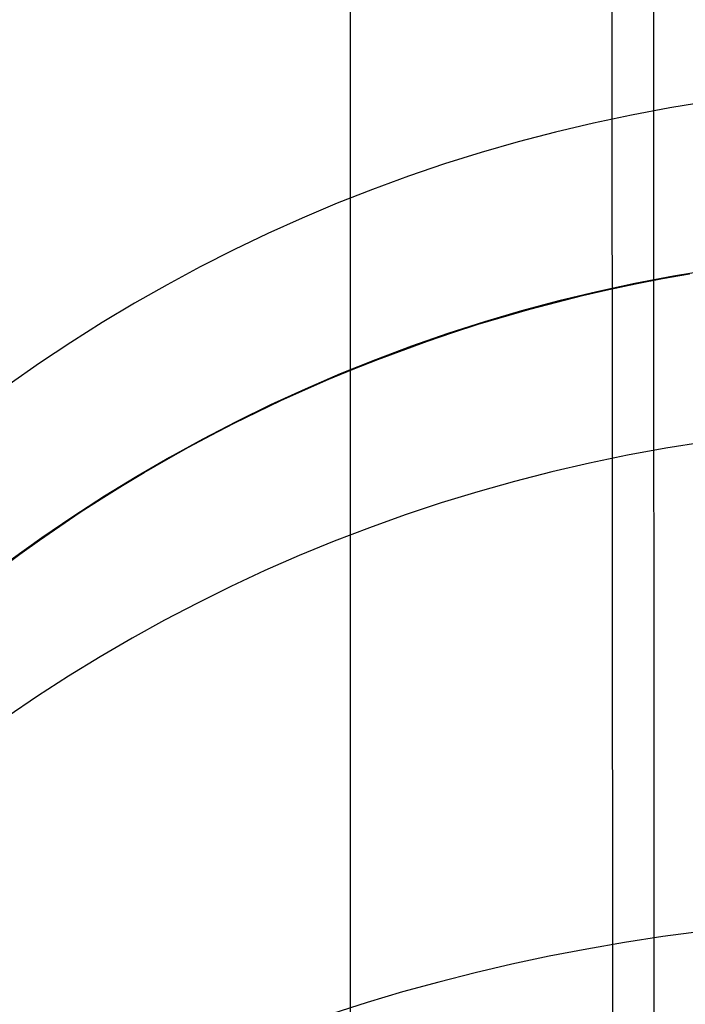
# Model space of a CAD drawing. Extents: x -9 to 8, y 1 to 147.
# Tile 140 of 181: x -8.513 to -8.179, y 140.38 to 140.875. Entities that reach past the tile are written whole.
import ezdxf

# ---------------------------------------------------------------- set-up
doc = ezdxf.new("R2010")
doc.units = 0
doc.layers.add('DEFAULT', color=7, linetype='CONTINUOUS')

msp = doc.modelspace()

# ---------------------------------------------------------------- linework, layer by layer
at = {"layer": 'DEFAULT', "color": 254}
for p, q in [((-8.34717, 145.72523, -5.37712), (-8.34717, 114.31744, -1.02281)), ((-8.34717, 145.58791, -6.36765), (-8.34717, 114.18011, -2.01334)), ((-8.1808, 114.37057, -1.13114), (-8.19695, 145.56631, -5.45605)), ((-8.21791, 145.47673, -6.25128), (-8.20174, 114.24648, -1.92158)), ((-8.19013, 140.74472, -48.67911), (-8.17654, 140.74713, -48.67989)), ((-8.19013, 140.74472, -52.67911), (-8.17654, 140.74713, -52.67989)), ((-8.19013, 140.74472, -56.67911), (-8.17654, 140.74713, -56.67989)), ((-8.19013, 140.74472, -60.67911), (-8.17654, 140.74713, -60.67989)), ((-8.19013, 140.74472, -64.67911), (-8.17654, 140.74713, -64.67989)), ((-8.19013, 140.74472, -68.67911), (-8.17654, 140.74713, -68.67989)), ((-8.19013, 140.74472, -72.67911), (-8.17654, 140.74713, -72.67989)), ((-8.19013, 140.74472, -76.67911), (-8.17654, 140.74713, -76.67989)), ((-8.19013, 140.74472, -80.67911), (-8.17654, 140.74713, -80.67989)), ((-8.19013, 140.74472, -84.67911), (-8.17654, 140.74713, -84.67989)), ((-8.19013, 140.74472, -88.67911), (-8.17654, 140.74713, -88.67989)), ((-8.19013, 140.74472, -92.67911), (-8.17654, 140.74713, -92.67989)), ((-8.19013, 140.74472, -96.67911), (-8.17654, 140.74713, -96.67989)), ((-8.19013, 140.74472, -100.67911), (-8.17654, 140.74713, -100.67989)), ((-8.17644, 140.74714, -46.25653), (-8.19003, 140.74473, -46.25731)), ((-8.17644, 140.74714, -50.25653), (-8.19003, 140.74473, -50.25731)), ((-8.17644, 140.74714, -54.25653), (-8.19003, 140.74473, -54.25731)), ((-8.17644, 140.74714, -58.25653), (-8.19003, 140.74473, -58.25731)), ((-8.17644, 140.74714, -62.25653), (-8.19003, 140.74473, -62.25731)), ((-8.17644, 140.74714, -66.25653), (-8.19003, 140.74473, -66.25731)), ((-8.17644, 140.74714, -70.25653), (-8.19003, 140.74473, -70.25731)), ((-8.17644, 140.74714, -74.25653), (-8.19003, 140.74473, -74.25731)), ((-8.17644, 140.74714, -78.25653), (-8.19003, 140.74473, -78.25731)), ((-8.17644, 140.74714, -82.25653), (-8.19003, 140.74473, -82.25731)), ((-8.17644, 140.74714, -86.25653), (-8.19003, 140.74473, -86.25731)), ((-8.17644, 140.74714, -90.25653), (-8.19003, 140.74473, -90.25731)), ((-8.17644, 140.74714, -94.25653), (-8.19003, 140.74473, -94.25731)), ((-8.17644, 140.74714, -98.25653), (-8.19003, 140.74473, -98.25731)), ((-8.20353, 140.74211, -46.25814), (-8.23028, 140.73619, -46.25996)), ((-8.20353, 140.74211, -50.25814), (-8.23028, 140.73619, -50.25996)), ((-8.20353, 140.74211, -54.25814), (-8.23028, 140.73619, -54.25996)), ((-8.20353, 140.74211, -58.25814), (-8.23028, 140.73619, -58.25996)), ((-8.20353, 140.74211, -62.25814), (-8.23028, 140.73619, -62.25996)), ((-8.20353, 140.74211, -66.25814), (-8.23028, 140.73619, -66.25996)), ((-8.20353, 140.74211, -70.25814), (-8.23028, 140.73619, -70.25996)), ((-8.20353, 140.74211, -74.25814), (-8.23028, 140.73619, -74.25996)), ((-8.20353, 140.74211, -78.25814), (-8.23028, 140.73619, -78.25996)), ((-8.20353, 140.74211, -82.25814), (-8.23028, 140.73619, -82.25996)), ((-8.20353, 140.74211, -86.25814), (-8.23028, 140.73619, -86.25996)), ((-8.20353, 140.74211, -90.25814), (-8.23028, 140.73619, -90.25996)), ((-8.20353, 140.74211, -94.25814), (-8.23028, 140.73619, -94.25996)), ((-8.20353, 140.74211, -98.25814), (-8.23028, 140.73619, -98.25996)), ((-8.21707, 140.73924, -48.6774), (-8.20364, 140.74209, -48.67828)), ((-8.21707, 140.73924, -52.6774), (-8.20364, 140.74209, -52.67828)), ((-8.21707, 140.73924, -56.6774), (-8.20364, 140.74209, -56.67828)), ((-8.21707, 140.73924, -60.6774), (-8.20364, 140.74209, -60.67828)), ((-8.21707, 140.73924, -64.6774), (-8.20364, 140.74209, -64.67828)), ((-8.21707, 140.73924, -68.6774), (-8.20364, 140.74209, -68.67828)), ((-8.21707, 140.73924, -72.6774), (-8.20364, 140.74209, -72.67828)), ((-8.21707, 140.73924, -76.6774), (-8.20364, 140.74209, -76.67828)), ((-8.21707, 140.73924, -80.6774), (-8.20364, 140.74209, -80.67828)), ((-8.21707, 140.73924, -84.6774), (-8.20364, 140.74209, -84.67828)), ((-8.21707, 140.73924, -88.6774), (-8.20364, 140.74209, -88.67828)), ((-8.21707, 140.73924, -92.6774), (-8.20364, 140.74209, -92.67828)), ((-8.21707, 140.73924, -96.6774), (-8.20364, 140.74209, -96.67828)), ((-8.21707, 140.73924, -100.6774), (-8.20364, 140.74209, -100.67828)), ((-8.20364, 140.74209, -48.67828), (-8.19013, 140.74472, -48.67911)), ((-8.20364, 140.74209, -52.67828), (-8.19013, 140.74472, -52.67911)), ((-8.20364, 140.74209, -56.67828), (-8.19013, 140.74472, -56.67911)), ((-8.20364, 140.74209, -60.67828), (-8.19013, 140.74472, -60.67911)), ((-8.20364, 140.74209, -64.67828), (-8.19013, 140.74472, -64.67911)), ((-8.20364, 140.74209, -68.67828), (-8.19013, 140.74472, -68.67911)), ((-8.20364, 140.74209, -72.67828), (-8.19013, 140.74472, -72.67911)), ((-8.20364, 140.74209, -76.67828), (-8.19013, 140.74472, -76.67911)), ((-8.20364, 140.74209, -80.67828), (-8.19013, 140.74472, -80.67911)), ((-8.20364, 140.74209, -84.67828), (-8.19013, 140.74472, -84.67911)), ((-8.20364, 140.74209, -88.67828), (-8.19013, 140.74472, -88.67911)), ((-8.20364, 140.74209, -92.67828), (-8.19013, 140.74472, -92.67911)), ((-8.20364, 140.74209, -96.67828), (-8.19013, 140.74472, -96.67911)), ((-8.20364, 140.74209, -100.67828), (-8.19013, 140.74472, -100.67911)), ((-8.19003, 140.74473, -46.25731), (-8.20353, 140.74211, -46.25814)), ((-8.19003, 140.74473, -50.25731), (-8.20353, 140.74211, -50.25814)), ((-8.19003, 140.74473, -54.25731), (-8.20353, 140.74211, -54.25814)), ((-8.19003, 140.74473, -58.25731), (-8.20353, 140.74211, -58.25814)), ((-8.19003, 140.74473, -62.25731), (-8.20353, 140.74211, -62.25814)), ((-8.19003, 140.74473, -66.25731), (-8.20353, 140.74211, -66.25814)), ((-8.19003, 140.74473, -70.25731), (-8.20353, 140.74211, -70.25814)), ((-8.19003, 140.74473, -74.25731), (-8.20353, 140.74211, -74.25814)), ((-8.19003, 140.74473, -78.25731), (-8.20353, 140.74211, -78.25814)), ((-8.19003, 140.74473, -82.25731), (-8.20353, 140.74211, -82.25814)), ((-8.19003, 140.74473, -86.25731), (-8.20353, 140.74211, -86.25814)), ((-8.19003, 140.74473, -90.25731), (-8.20353, 140.74211, -90.25814)), ((-8.19003, 140.74473, -94.25731), (-8.20353, 140.74211, -94.25814)), ((-8.19003, 140.74473, -98.25731), (-8.20353, 140.74211, -98.25814)), ((-8.2568, 140.72937, -48.67444), (-8.23041, 140.73616, -48.67646)), ((-8.2568, 140.72937, -52.67444), (-8.23041, 140.73616, -52.67646)), ((-8.2568, 140.72937, -56.67444), (-8.23041, 140.73616, -56.67646)), ((-8.2568, 140.72937, -60.67444), (-8.23041, 140.73616, -60.67646)), ((-8.2568, 140.72937, -64.67444), (-8.23041, 140.73616, -64.67646)), ((-8.2568, 140.72937, -68.67444), (-8.23041, 140.73616, -68.67646)), ((-8.2568, 140.72937, -72.67444), (-8.23041, 140.73616, -72.67646)), ((-8.2568, 140.72937, -76.67444), (-8.23041, 140.73616, -76.67646)), ((-8.2568, 140.72937, -80.67444), (-8.23041, 140.73616, -80.67646)), ((-8.2568, 140.72937, -84.67444), (-8.23041, 140.73616, -84.67646)), ((-8.2568, 140.72937, -88.67444), (-8.23041, 140.73616, -88.67646)), ((-8.2568, 140.72937, -92.67444), (-8.23041, 140.73616, -92.67646)), ((-8.2568, 140.72937, -96.67444), (-8.23041, 140.73616, -96.67646)), ((-8.2568, 140.72937, -100.67444), (-8.23041, 140.73616, -100.67646)), ((-8.23028, 140.73619, -46.25996), (-8.25666, 140.7294, -46.26198)), ((-8.23028, 140.73619, -50.25996), (-8.25666, 140.7294, -50.26198)), ((-8.23028, 140.73619, -54.25996), (-8.25666, 140.7294, -54.26198)), ((-8.23028, 140.73619, -58.25996), (-8.25666, 140.7294, -58.26198)), ((-8.23028, 140.73619, -62.25996), (-8.25666, 140.7294, -62.26198)), ((-8.23028, 140.73619, -66.25996), (-8.25666, 140.7294, -66.26198)), ((-8.23028, 140.73619, -70.25996), (-8.25666, 140.7294, -70.26198)), ((-8.23028, 140.73619, -74.25996), (-8.25666, 140.7294, -74.26198)), ((-8.23028, 140.73619, -78.25996), (-8.25666, 140.7294, -78.26198)), ((-8.23028, 140.73619, -82.25996), (-8.25666, 140.7294, -82.26198)), ((-8.23028, 140.73619, -86.25996), (-8.25666, 140.7294, -86.26198)), ((-8.23028, 140.73619, -90.25996), (-8.25666, 140.7294, -90.26198)), ((-8.23028, 140.73619, -94.25996), (-8.25666, 140.7294, -94.26198)), ((-8.23028, 140.73619, -98.25996), (-8.25666, 140.7294, -98.26198)), ((-8.23041, 140.73616, -48.67646), (-8.21707, 140.73924, -48.6774)), ((-8.23041, 140.73616, -52.67646), (-8.21707, 140.73924, -52.6774)), ((-8.23041, 140.73616, -56.67646), (-8.21707, 140.73924, -56.6774)), ((-8.23041, 140.73616, -60.67646), (-8.21707, 140.73924, -60.6774)), ((-8.23041, 140.73616, -64.67646), (-8.21707, 140.73924, -64.6774)), ((-8.23041, 140.73616, -68.67646), (-8.21707, 140.73924, -68.6774)), ((-8.23041, 140.73616, -72.67646), (-8.21707, 140.73924, -72.6774)), ((-8.23041, 140.73616, -76.67646), (-8.21707, 140.73924, -76.6774)), ((-8.23041, 140.73616, -80.67646), (-8.21707, 140.73924, -80.6774)), ((-8.23041, 140.73616, -84.67646), (-8.21707, 140.73924, -84.6774)), ((-8.23041, 140.73616, -88.67646), (-8.21707, 140.73924, -88.6774)), ((-8.23041, 140.73616, -92.67646), (-8.21707, 140.73924, -92.6774)), ((-8.23041, 140.73616, -96.67646), (-8.21707, 140.73924, -96.6774)), ((-8.23041, 140.73616, -100.67646), (-8.21707, 140.73924, -100.6774)), ((-8.28279, 140.72174, -48.67219), (-8.2568, 140.72937, -48.67444)), ((-8.28279, 140.72174, -52.67219), (-8.2568, 140.72937, -52.67444)), ((-8.28279, 140.72174, -56.67219), (-8.2568, 140.72937, -56.67444)), ((-8.28279, 140.72174, -60.67219), (-8.2568, 140.72937, -60.67444)), ((-8.28279, 140.72174, -64.67219), (-8.2568, 140.72937, -64.67444)), ((-8.28279, 140.72174, -68.67219), (-8.2568, 140.72937, -68.67444)), ((-8.28279, 140.72174, -72.67219), (-8.2568, 140.72937, -72.67444)), ((-8.28279, 140.72174, -76.67219), (-8.2568, 140.72937, -76.67444)), ((-8.28279, 140.72174, -80.67219), (-8.2568, 140.72937, -80.67444)), ((-8.28279, 140.72174, -84.67219), (-8.2568, 140.72937, -84.67444)), ((-8.28279, 140.72174, -88.67219), (-8.2568, 140.72937, -88.67444)), ((-8.28279, 140.72174, -92.67219), (-8.2568, 140.72937, -92.67444)), ((-8.28279, 140.72174, -96.67219), (-8.2568, 140.72937, -96.67444)), ((-8.28279, 140.72174, -100.67219), (-8.2568, 140.72937, -100.67444)), ((-8.25666, 140.7294, -46.26198), (-8.28264, 140.72177, -46.26422)), ((-8.25666, 140.7294, -50.26198), (-8.28264, 140.72177, -50.26422)), ((-8.25666, 140.7294, -54.26198), (-8.28264, 140.72177, -54.26422)), ((-8.25666, 140.7294, -58.26198), (-8.28264, 140.72177, -58.26422)), ((-8.25666, 140.7294, -62.26198), (-8.28264, 140.72177, -62.26422)), ((-8.25666, 140.7294, -66.26198), (-8.28264, 140.72177, -66.26422)), ((-8.25666, 140.7294, -70.26198), (-8.28264, 140.72177, -70.26422)), ((-8.25666, 140.7294, -74.26198), (-8.28264, 140.72177, -74.26422)), ((-8.25666, 140.7294, -78.26198), (-8.28264, 140.72177, -78.26422)), ((-8.25666, 140.7294, -82.26198), (-8.28264, 140.72177, -82.26422)), ((-8.25666, 140.7294, -86.26198), (-8.28264, 140.72177, -86.26422)), ((-8.25666, 140.7294, -90.26198), (-8.28264, 140.72177, -90.26422)), ((-8.25666, 140.7294, -94.26198), (-8.28264, 140.72177, -94.26422)), ((-8.25666, 140.7294, -98.26198), (-8.28264, 140.72177, -98.26422)), ((-8.28264, 140.72177, -46.26422), (-8.30817, 140.71334, -46.2667)), ((-8.28264, 140.72177, -50.26422), (-8.30817, 140.71334, -50.2667)), ((-8.28264, 140.72177, -54.26422), (-8.30817, 140.71334, -54.2667)), ((-8.28264, 140.72177, -58.26422), (-8.30817, 140.71334, -58.2667)), ((-8.28264, 140.72177, -62.26422), (-8.30817, 140.71334, -62.2667)), ((-8.28264, 140.72177, -66.26422), (-8.30817, 140.71334, -66.2667)), ((-8.28264, 140.72177, -70.26422), (-8.30817, 140.71334, -70.2667)), ((-8.28264, 140.72177, -74.26422), (-8.30817, 140.71334, -74.2667)), ((-8.28264, 140.72177, -78.26422), (-8.30817, 140.71334, -78.2667)), ((-8.28264, 140.72177, -82.26422), (-8.30817, 140.71334, -82.2667)), ((-8.28264, 140.72177, -86.26422), (-8.30817, 140.71334, -86.2667)), ((-8.28264, 140.72177, -90.26422), (-8.30817, 140.71334, -90.2667)), ((-8.28264, 140.72177, -94.26422), (-8.30817, 140.71334, -94.2667)), ((-8.28264, 140.72177, -98.26422), (-8.30817, 140.71334, -98.2667)), ((-8.2956, 140.71762, -48.67099), (-8.28279, 140.72174, -48.67219)), ((-8.2956, 140.71762, -52.67099), (-8.28279, 140.72174, -52.67219)), ((-8.2956, 140.71762, -56.67099), (-8.28279, 140.72174, -56.67219)), ((-8.2956, 140.71762, -60.67099), (-8.28279, 140.72174, -60.67219)), ((-8.2956, 140.71762, -64.67099), (-8.28279, 140.72174, -64.67219)), ((-8.2956, 140.71762, -68.67099), (-8.28279, 140.72174, -68.67219)), ((-8.2956, 140.71762, -72.67099), (-8.28279, 140.72174, -72.67219)), ((-8.2956, 140.71762, -76.67099), (-8.28279, 140.72174, -76.67219)), ((-8.2956, 140.71762, -80.67099), (-8.28279, 140.72174, -80.67219)), ((-8.2956, 140.71762, -84.67099), (-8.28279, 140.72174, -84.67219)), ((-8.2956, 140.71762, -88.67099), (-8.28279, 140.72174, -88.67219)), ((-8.2956, 140.71762, -92.67099), (-8.28279, 140.72174, -92.67219)), ((-8.2956, 140.71762, -96.67099), (-8.28279, 140.72174, -96.67219)), ((-8.2956, 140.71762, -100.67099), (-8.28279, 140.72174, -100.67219)), ((-8.3083, 140.7133, -48.66971), (-8.2956, 140.71762, -48.67099)), ((-8.3083, 140.7133, -52.66971), (-8.2956, 140.71762, -52.67099)), ((-8.3083, 140.7133, -56.66971), (-8.2956, 140.71762, -56.67099)), ((-8.3083, 140.7133, -60.66971), (-8.2956, 140.71762, -60.67099)), ((-8.3083, 140.7133, -64.66971), (-8.2956, 140.71762, -64.67099)), ((-8.3083, 140.7133, -68.66971), (-8.2956, 140.71762, -68.67099)), ((-8.3083, 140.7133, -72.66971), (-8.2956, 140.71762, -72.67099)), ((-8.3083, 140.7133, -76.66971), (-8.2956, 140.71762, -76.67099)), ((-8.3083, 140.7133, -80.66971), (-8.2956, 140.71762, -80.67099)), ((-8.3083, 140.7133, -84.66971), (-8.2956, 140.71762, -84.67099)), ((-8.3083, 140.7133, -88.66971), (-8.2956, 140.71762, -88.67099)), ((-8.3083, 140.7133, -92.66971), (-8.2956, 140.71762, -92.67099)), ((-8.3083, 140.7133, -96.66971), (-8.2956, 140.71762, -96.67099)), ((-8.3083, 140.7133, -100.66971), (-8.2956, 140.71762, -100.67099)), ((-8.33336, 140.70407, -48.66696), (-8.3083, 140.7133, -48.66971)), ((-8.33336, 140.70407, -52.66696), (-8.3083, 140.7133, -52.66971)), ((-8.33336, 140.70407, -56.66696), (-8.3083, 140.7133, -56.66971)), ((-8.33336, 140.70407, -60.66696), (-8.3083, 140.7133, -60.66971)), ((-8.33336, 140.70407, -64.66696), (-8.3083, 140.7133, -64.66971)), ((-8.33336, 140.70407, -68.66696), (-8.3083, 140.7133, -68.66971)), ((-8.33336, 140.70407, -72.66696), (-8.3083, 140.7133, -72.66971)), ((-8.33336, 140.70407, -76.66696), (-8.3083, 140.7133, -76.66971)), ((-8.33336, 140.70407, -80.66696), (-8.3083, 140.7133, -80.66971)), ((-8.33336, 140.70407, -84.66696), (-8.3083, 140.7133, -84.66971)), ((-8.33336, 140.70407, -88.66696), (-8.3083, 140.7133, -88.66971)), ((-8.33336, 140.70407, -92.66696), (-8.3083, 140.7133, -92.66971)), ((-8.33336, 140.70407, -96.66696), (-8.3083, 140.7133, -96.66971)), ((-8.33336, 140.70407, -100.66696), (-8.3083, 140.7133, -100.66971)), ((-8.30817, 140.71334, -46.2667), (-8.33326, 140.70411, -46.26946)), ((-8.30817, 140.71334, -50.2667), (-8.33326, 140.70411, -50.26946)), ((-8.30817, 140.71334, -54.2667), (-8.33326, 140.70411, -54.26946)), ((-8.30817, 140.71334, -58.2667), (-8.33326, 140.70411, -58.26946)), ((-8.30817, 140.71334, -62.2667), (-8.33326, 140.70411, -62.26946)), ((-8.30817, 140.71334, -66.2667), (-8.33326, 140.70411, -66.26946)), ((-8.30817, 140.71334, -70.2667), (-8.33326, 140.70411, -70.26946)), ((-8.30817, 140.71334, -74.2667), (-8.33326, 140.70411, -74.26946)), ((-8.30817, 140.71334, -78.2667), (-8.33326, 140.70411, -78.26946)), ((-8.30817, 140.71334, -82.2667), (-8.33326, 140.70411, -82.26946)), ((-8.30817, 140.71334, -86.2667), (-8.33326, 140.70411, -86.26946)), ((-8.30817, 140.71334, -90.2667), (-8.33326, 140.70411, -90.26946)), ((-8.30817, 140.71334, -94.2667), (-8.33326, 140.70411, -94.26946)), ((-8.30817, 140.71334, -98.2667), (-8.33326, 140.70411, -98.26946)), ((-8.34572, 140.69916, -48.66547), (-8.33336, 140.70407, -48.66696)), ((-8.34572, 140.69916, -52.66547), (-8.33336, 140.70407, -52.66696)), ((-8.34572, 140.69916, -56.66547), (-8.33336, 140.70407, -56.66696)), ((-8.34572, 140.69916, -60.66547), (-8.33336, 140.70407, -60.66696)), ((-8.34572, 140.69916, -64.66547), (-8.33336, 140.70407, -64.66696)), ((-8.34572, 140.69916, -68.66547), (-8.33336, 140.70407, -68.66696)), ((-8.34572, 140.69916, -72.66547), (-8.33336, 140.70407, -72.66696)), ((-8.34572, 140.69916, -76.66547), (-8.33336, 140.70407, -76.66696)), ((-8.34572, 140.69916, -80.66547), (-8.33336, 140.70407, -80.66696)), ((-8.34572, 140.69916, -84.66547), (-8.33336, 140.70407, -84.66696)), ((-8.34572, 140.69916, -88.66547), (-8.33336, 140.70407, -88.66696)), ((-8.34572, 140.69916, -92.66547), (-8.33336, 140.70407, -92.66696)), ((-8.34572, 140.69916, -96.66547), (-8.33336, 140.70407, -96.66696)), ((-8.34572, 140.69916, -100.66547), (-8.33336, 140.70407, -100.66696)), ((-8.33326, 140.70411, -46.26946), (-8.34562, 140.6992, -46.27094)), ((-8.33326, 140.70411, -50.26946), (-8.34562, 140.6992, -50.27094)), ((-8.33326, 140.70411, -54.26946), (-8.34562, 140.6992, -54.27094)), ((-8.33326, 140.70411, -58.26946), (-8.34562, 140.6992, -58.27094)), ((-8.33326, 140.70411, -62.26946), (-8.34562, 140.6992, -62.27094)), ((-8.33326, 140.70411, -66.26946), (-8.34562, 140.6992, -66.27094)), ((-8.33326, 140.70411, -70.26946), (-8.34562, 140.6992, -70.27094)), ((-8.33326, 140.70411, -74.26946), (-8.34562, 140.6992, -74.27094)), ((-8.33326, 140.70411, -78.26946), (-8.34562, 140.6992, -78.27094)), ((-8.33326, 140.70411, -82.26946), (-8.34562, 140.6992, -82.27094)), ((-8.33326, 140.70411, -86.26946), (-8.34562, 140.6992, -86.27094)), ((-8.33326, 140.70411, -90.26946), (-8.34562, 140.6992, -90.27094)), ((-8.33326, 140.70411, -94.26946), (-8.34562, 140.6992, -94.27094)), ((-8.33326, 140.70411, -98.26946), (-8.34562, 140.6992, -98.27094)), ((-8.35795, 140.69407, -48.66391), (-8.34572, 140.69916, -48.66547)), ((-8.35795, 140.69407, -52.66391), (-8.34572, 140.69916, -52.66547)), ((-8.35795, 140.69407, -56.66391), (-8.34572, 140.69916, -56.66547)), ((-8.35795, 140.69407, -60.66391), (-8.34572, 140.69916, -60.66547)), ((-8.35795, 140.69407, -64.66391), (-8.34572, 140.69916, -64.66547)), ((-8.35795, 140.69407, -68.66391), (-8.34572, 140.69916, -68.66547)), ((-8.35795, 140.69407, -72.66391), (-8.34572, 140.69916, -72.66547)), ((-8.35795, 140.69407, -76.66391), (-8.34572, 140.69916, -76.66547)), ((-8.35795, 140.69407, -80.66391), (-8.34572, 140.69916, -80.66547)), ((-8.35795, 140.69407, -84.66391), (-8.34572, 140.69916, -84.66547)), ((-8.35795, 140.69407, -88.66391), (-8.34572, 140.69916, -88.66547)), ((-8.35795, 140.69407, -92.66391), (-8.34572, 140.69916, -92.66547)), ((-8.35795, 140.69407, -96.66391), (-8.34572, 140.69916, -96.66547)), ((-8.35795, 140.69407, -100.66391), (-8.34572, 140.69916, -100.66547)), ((-8.34562, 140.6992, -46.27094), (-8.35786, 140.69412, -46.2725)), ((-8.34562, 140.6992, -50.27094), (-8.35786, 140.69412, -50.2725)), ((-8.34562, 140.6992, -54.27094), (-8.35786, 140.69412, -54.2725)), ((-8.34562, 140.6992, -58.27094), (-8.35786, 140.69412, -58.2725)), ((-8.34562, 140.6992, -62.27094), (-8.35786, 140.69412, -62.2725)), ((-8.34562, 140.6992, -66.27094), (-8.35786, 140.69412, -66.2725)), ((-8.34562, 140.6992, -70.27094), (-8.35786, 140.69412, -70.2725)), ((-8.34562, 140.6992, -74.27094), (-8.35786, 140.69412, -74.2725)), ((-8.34562, 140.6992, -78.27094), (-8.35786, 140.69412, -78.2725)), ((-8.34562, 140.6992, -82.27094), (-8.35786, 140.69412, -82.2725)), ((-8.34562, 140.6992, -86.27094), (-8.35786, 140.69412, -86.2725)), ((-8.34562, 140.6992, -90.27094), (-8.35786, 140.69412, -90.2725)), ((-8.34562, 140.6992, -94.27094), (-8.35786, 140.69412, -94.2725)), ((-8.34562, 140.6992, -98.27094), (-8.35786, 140.69412, -98.2725)), ((-8.37005, 140.6888, -48.66227), (-8.35795, 140.69407, -48.66391)), ((-8.37005, 140.6888, -52.66227), (-8.35795, 140.69407, -52.66391)), ((-8.37005, 140.6888, -56.66227), (-8.35795, 140.69407, -56.66391)), ((-8.37005, 140.6888, -60.66227), (-8.35795, 140.69407, -60.66391)), ((-8.37005, 140.6888, -64.66227), (-8.35795, 140.69407, -64.66391)), ((-8.37005, 140.6888, -68.66227), (-8.35795, 140.69407, -68.66391)), ((-8.37005, 140.6888, -72.66227), (-8.35795, 140.69407, -72.66391)), ((-8.37005, 140.6888, -76.66227), (-8.35795, 140.69407, -76.66391)), ((-8.37005, 140.6888, -80.66227), (-8.35795, 140.69407, -80.66391)), ((-8.37005, 140.6888, -84.66227), (-8.35795, 140.69407, -84.66391)), ((-8.37005, 140.6888, -88.66227), (-8.35795, 140.69407, -88.66391)), ((-8.37005, 140.6888, -92.66227), (-8.35795, 140.69407, -92.66391)), ((-8.37005, 140.6888, -96.66227), (-8.35795, 140.69407, -96.66391)), ((-8.37005, 140.6888, -100.66227), (-8.35795, 140.69407, -100.66391)), ((-8.35786, 140.69412, -46.2725), (-8.36997, 140.68885, -46.27414)), ((-8.35786, 140.69412, -50.2725), (-8.36997, 140.68885, -50.27414)), ((-8.35786, 140.69412, -54.2725), (-8.36997, 140.68885, -54.27414)), ((-8.35786, 140.69412, -58.2725), (-8.36997, 140.68885, -58.27414)), ((-8.35786, 140.69412, -62.2725), (-8.36997, 140.68885, -62.27414)), ((-8.35786, 140.69412, -66.2725), (-8.36997, 140.68885, -66.27414)), ((-8.35786, 140.69412, -70.2725), (-8.36997, 140.68885, -70.27414)), ((-8.35786, 140.69412, -74.2725), (-8.36997, 140.68885, -74.27414)), ((-8.35786, 140.69412, -78.2725), (-8.36997, 140.68885, -78.27414)), ((-8.35786, 140.69412, -82.2725), (-8.36997, 140.68885, -82.27414)), ((-8.35786, 140.69412, -86.2725), (-8.36997, 140.68885, -86.27414)), ((-8.35786, 140.69412, -90.2725), (-8.36997, 140.68885, -90.27414)), ((-8.35786, 140.69412, -94.2725), (-8.36997, 140.68885, -94.27414)), ((-8.35786, 140.69412, -98.2725), (-8.36997, 140.68885, -98.27414)), ((-8.38202, 140.68336, -48.66055), (-8.37005, 140.6888, -48.66227)), ((-8.38202, 140.68336, -52.66055), (-8.37005, 140.6888, -52.66227)), ((-8.38202, 140.68336, -56.66055), (-8.37005, 140.6888, -56.66227)), ((-8.38202, 140.68336, -60.66055), (-8.37005, 140.6888, -60.66227)), ((-8.38202, 140.68336, -64.66055), (-8.37005, 140.6888, -64.66227)), ((-8.38202, 140.68336, -68.66055), (-8.37005, 140.6888, -68.66227)), ((-8.38202, 140.68336, -72.66055), (-8.37005, 140.6888, -72.66227)), ((-8.38202, 140.68336, -76.66055), (-8.37005, 140.6888, -76.66227)), ((-8.38202, 140.68336, -80.66055), (-8.37005, 140.6888, -80.66227)), ((-8.38202, 140.68336, -84.66055), (-8.37005, 140.6888, -84.66227)), ((-8.38202, 140.68336, -88.66055), (-8.37005, 140.6888, -88.66227)), ((-8.38202, 140.68336, -92.66055), (-8.37005, 140.6888, -92.66227)), ((-8.38202, 140.68336, -96.66055), (-8.37005, 140.6888, -96.66227)), ((-8.38202, 140.68336, -100.66055), (-8.37005, 140.6888, -100.66227)), ((-8.36997, 140.68885, -46.27414), (-8.38195, 140.6834, -46.27586)), ((-8.36997, 140.68885, -50.27414), (-8.38195, 140.6834, -50.27586)), ((-8.36997, 140.68885, -54.27414), (-8.38195, 140.6834, -54.27586)), ((-8.36997, 140.68885, -58.27414), (-8.38195, 140.6834, -58.27586)), ((-8.36997, 140.68885, -62.27414), (-8.38195, 140.6834, -62.27586)), ((-8.36997, 140.68885, -66.27414), (-8.38195, 140.6834, -66.27586)), ((-8.36997, 140.68885, -70.27414), (-8.38195, 140.6834, -70.27586)), ((-8.36997, 140.68885, -74.27414), (-8.38195, 140.6834, -74.27586)), ((-8.36997, 140.68885, -78.27414), (-8.38195, 140.6834, -78.27586)), ((-8.36997, 140.68885, -82.27414), (-8.38195, 140.6834, -82.27586)), ((-8.36997, 140.68885, -86.27414), (-8.38195, 140.6834, -86.27586)), ((-8.36997, 140.68885, -90.27414), (-8.38195, 140.6834, -90.27586)), ((-8.36997, 140.68885, -94.27414), (-8.38195, 140.6834, -94.27586)), ((-8.36997, 140.68885, -98.27414), (-8.38195, 140.6834, -98.27586)), ((-8.39385, 140.67774, -48.65874), (-8.38202, 140.68336, -48.66055)), ((-8.39385, 140.67774, -52.65874), (-8.38202, 140.68336, -52.66055)), ((-8.39385, 140.67774, -56.65874), (-8.38202, 140.68336, -56.66055)), ((-8.39385, 140.67774, -60.65874), (-8.38202, 140.68336, -60.66055)), ((-8.39385, 140.67774, -64.65874), (-8.38202, 140.68336, -64.66055)), ((-8.39385, 140.67774, -68.65874), (-8.38202, 140.68336, -68.66055)), ((-8.39385, 140.67774, -72.65874), (-8.38202, 140.68336, -72.66055)), ((-8.39385, 140.67774, -76.65874), (-8.38202, 140.68336, -76.66055)), ((-8.39385, 140.67774, -80.65874), (-8.38202, 140.68336, -80.66055)), ((-8.39385, 140.67774, -84.65874), (-8.38202, 140.68336, -84.66055)), ((-8.39385, 140.67774, -88.65874), (-8.38202, 140.68336, -88.66055)), ((-8.39385, 140.67774, -92.65874), (-8.38202, 140.68336, -92.66055)), ((-8.39385, 140.67774, -96.65874), (-8.38202, 140.68336, -96.66055)), ((-8.39385, 140.67774, -100.65874), (-8.38202, 140.68336, -100.66055)), ((-8.38195, 140.6834, -46.27586), (-8.39379, 140.67777, -46.27767)), ((-8.38195, 140.6834, -50.27586), (-8.39379, 140.67777, -50.27767)), ((-8.38195, 140.6834, -54.27586), (-8.39379, 140.67777, -54.27767)), ((-8.38195, 140.6834, -58.27586), (-8.39379, 140.67777, -58.27767)), ((-8.38195, 140.6834, -62.27586), (-8.39379, 140.67777, -62.27767)), ((-8.38195, 140.6834, -66.27586), (-8.39379, 140.67777, -66.27767)), ((-8.38195, 140.6834, -70.27586), (-8.39379, 140.67777, -70.27767)), ((-8.38195, 140.6834, -74.27586), (-8.39379, 140.67777, -74.27767)), ((-8.38195, 140.6834, -78.27586), (-8.39379, 140.67777, -78.27767)), ((-8.38195, 140.6834, -82.27586), (-8.39379, 140.67777, -82.27767)), ((-8.38195, 140.6834, -86.27586), (-8.39379, 140.67777, -86.27767)), ((-8.38195, 140.6834, -90.27586), (-8.39379, 140.67777, -90.27767)), ((-8.38195, 140.6834, -94.27586), (-8.39379, 140.67777, -94.27767)), ((-8.38195, 140.6834, -98.27586), (-8.39379, 140.67777, -98.27767)), ((-8.40553, 140.67195, -48.65684), (-8.39385, 140.67774, -48.65874)), ((-8.40553, 140.67195, -52.65684), (-8.39385, 140.67774, -52.65874)), ((-8.40553, 140.67195, -56.65684), (-8.39385, 140.67774, -56.65874)), ((-8.40553, 140.67195, -60.65684), (-8.39385, 140.67774, -60.65874)), ((-8.40553, 140.67195, -64.65684), (-8.39385, 140.67774, -64.65874)), ((-8.40553, 140.67195, -68.65684), (-8.39385, 140.67774, -68.65874)), ((-8.40553, 140.67195, -72.65684), (-8.39385, 140.67774, -72.65874)), ((-8.40553, 140.67195, -76.65684), (-8.39385, 140.67774, -76.65874)), ((-8.40553, 140.67195, -80.65684), (-8.39385, 140.67774, -80.65874)), ((-8.40553, 140.67195, -84.65684), (-8.39385, 140.67774, -84.65874)), ((-8.40553, 140.67195, -88.65684), (-8.39385, 140.67774, -88.65874)), ((-8.40553, 140.67195, -92.65684), (-8.39385, 140.67774, -92.65874)), ((-8.40553, 140.67195, -96.65684), (-8.39385, 140.67774, -96.65874)), ((-8.40553, 140.67195, -100.65684), (-8.39385, 140.67774, -100.65874)), ((-8.39379, 140.67777, -46.27767), (-8.40548, 140.67198, -46.27957)), ((-8.39379, 140.67777, -50.27767), (-8.40548, 140.67198, -50.27957)), ((-8.39379, 140.67777, -54.27767), (-8.40548, 140.67198, -54.27957)), ((-8.39379, 140.67777, -58.27767), (-8.40548, 140.67198, -58.27957)), ((-8.39379, 140.67777, -62.27767), (-8.40548, 140.67198, -62.27957)), ((-8.39379, 140.67777, -66.27767), (-8.40548, 140.67198, -66.27957)), ((-8.39379, 140.67777, -70.27767), (-8.40548, 140.67198, -70.27957)), ((-8.39379, 140.67777, -74.27767), (-8.40548, 140.67198, -74.27957)), ((-8.39379, 140.67777, -78.27767), (-8.40548, 140.67198, -78.27957)), ((-8.39379, 140.67777, -82.27767), (-8.40548, 140.67198, -82.27957)), ((-8.39379, 140.67777, -86.27767), (-8.40548, 140.67198, -86.27957)), ((-8.39379, 140.67777, -90.27767), (-8.40548, 140.67198, -90.27957)), ((-8.39379, 140.67777, -94.27767), (-8.40548, 140.67198, -94.27957)), ((-8.39379, 140.67777, -98.27767), (-8.40548, 140.67198, -98.27957)), ((-8.41707, 140.666, -48.65485), (-8.40553, 140.67195, -48.65684)), ((-8.41707, 140.666, -52.65485), (-8.40553, 140.67195, -52.65684)), ((-8.41707, 140.666, -56.65485), (-8.40553, 140.67195, -56.65684)), ((-8.41707, 140.666, -60.65485), (-8.40553, 140.67195, -60.65684)), ((-8.41707, 140.666, -64.65485), (-8.40553, 140.67195, -64.65684)), ((-8.41707, 140.666, -68.65485), (-8.40553, 140.67195, -68.65684)), ((-8.41707, 140.666, -72.65485), (-8.40553, 140.67195, -72.65684)), ((-8.41707, 140.666, -76.65485), (-8.40553, 140.67195, -76.65684)), ((-8.41707, 140.666, -80.65485), (-8.40553, 140.67195, -80.65684)), ((-8.41707, 140.666, -84.65485), (-8.40553, 140.67195, -84.65684)), ((-8.41707, 140.666, -88.65485), (-8.40553, 140.67195, -88.65684)), ((-8.41707, 140.666, -92.65485), (-8.40553, 140.67195, -92.65684)), ((-8.41707, 140.666, -96.65485), (-8.40553, 140.67195, -96.65684)), ((-8.41707, 140.666, -100.65485), (-8.40553, 140.67195, -100.65684)), ((-8.40548, 140.67198, -46.27957), (-8.41703, 140.66602, -46.28157)), ((-8.40548, 140.67198, -50.27957), (-8.41703, 140.66602, -50.28157)), ((-8.40548, 140.67198, -54.27957), (-8.41703, 140.66602, -54.28157)), ((-8.40548, 140.67198, -58.27957), (-8.41703, 140.66602, -58.28157)), ((-8.40548, 140.67198, -62.27957), (-8.41703, 140.66602, -62.28157)), ((-8.40548, 140.67198, -66.27957), (-8.41703, 140.66602, -66.28157)), ((-8.40548, 140.67198, -70.27957), (-8.41703, 140.66602, -70.28157)), ((-8.40548, 140.67198, -74.27957), (-8.41703, 140.66602, -74.28157)), ((-8.40548, 140.67198, -78.27957), (-8.41703, 140.66602, -78.28157)), ((-8.40548, 140.67198, -82.27957), (-8.41703, 140.66602, -82.28157)), ((-8.40548, 140.67198, -86.27957), (-8.41703, 140.66602, -86.28157)), ((-8.40548, 140.67198, -90.27957), (-8.41703, 140.66602, -90.28157)), ((-8.40548, 140.67198, -94.27957), (-8.41703, 140.66602, -94.28157)), ((-8.40548, 140.67198, -98.27957), (-8.41703, 140.66602, -98.28157)), ((-8.42846, 140.65989, -48.65277), (-8.41707, 140.666, -48.65485)), ((-8.42846, 140.65989, -52.65277), (-8.41707, 140.666, -52.65485)), ((-8.42846, 140.65989, -56.65277), (-8.41707, 140.666, -56.65485)), ((-8.42846, 140.65989, -60.65277), (-8.41707, 140.666, -60.65485)), ((-8.42846, 140.65989, -64.65277), (-8.41707, 140.666, -64.65485)), ((-8.42846, 140.65989, -68.65277), (-8.41707, 140.666, -68.65485)), ((-8.42846, 140.65989, -72.65277), (-8.41707, 140.666, -72.65485)), ((-8.42846, 140.65989, -76.65277), (-8.41707, 140.666, -76.65485)), ((-8.42846, 140.65989, -80.65277), (-8.41707, 140.666, -80.65485)), ((-8.42846, 140.65989, -84.65277), (-8.41707, 140.666, -84.65485)), ((-8.42846, 140.65989, -88.65277), (-8.41707, 140.666, -88.65485)), ((-8.42846, 140.65989, -92.65277), (-8.41707, 140.666, -92.65485)), ((-8.42846, 140.65989, -96.65277), (-8.41707, 140.666, -96.65485)), ((-8.42846, 140.65989, -100.65277), (-8.41707, 140.666, -100.65485)), ((-8.41703, 140.66602, -46.28157), (-8.42843, 140.6599, -46.28365)), ((-8.41703, 140.66602, -50.28157), (-8.42843, 140.6599, -50.28365)), ((-8.41703, 140.66602, -54.28157), (-8.42843, 140.6599, -54.28365)), ((-8.41703, 140.66602, -58.28157), (-8.42843, 140.6599, -58.28365)), ((-8.41703, 140.66602, -62.28157), (-8.42843, 140.6599, -62.28365)), ((-8.41703, 140.66602, -66.28157), (-8.42843, 140.6599, -66.28365)), ((-8.41703, 140.66602, -70.28157), (-8.42843, 140.6599, -70.28365)), ((-8.41703, 140.66602, -74.28157), (-8.42843, 140.6599, -74.28365)), ((-8.41703, 140.66602, -78.28157), (-8.42843, 140.6599, -78.28365)), ((-8.41703, 140.66602, -82.28157), (-8.42843, 140.6599, -82.28365)), ((-8.41703, 140.66602, -86.28157), (-8.42843, 140.6599, -86.28365)), ((-8.41703, 140.66602, -90.28157), (-8.42843, 140.6599, -90.28365)), ((-8.41703, 140.66602, -94.28157), (-8.42843, 140.6599, -94.28365)), ((-8.41703, 140.66602, -98.28157), (-8.42843, 140.6599, -98.28365)), ((-8.43969, 140.65362, -48.65059), (-8.42846, 140.65989, -48.65277)), ((-8.43969, 140.65362, -52.65059), (-8.42846, 140.65989, -52.65277)), ((-8.43969, 140.65362, -56.65059), (-8.42846, 140.65989, -56.65277)), ((-8.43969, 140.65362, -60.65059), (-8.42846, 140.65989, -60.65277)), ((-8.43969, 140.65362, -64.65059), (-8.42846, 140.65989, -64.65277)), ((-8.43969, 140.65362, -68.65059), (-8.42846, 140.65989, -68.65277)), ((-8.43969, 140.65362, -72.65059), (-8.42846, 140.65989, -72.65277)), ((-8.43969, 140.65362, -76.65059), (-8.42846, 140.65989, -76.65277)), ((-8.43969, 140.65362, -80.65059), (-8.42846, 140.65989, -80.65277)), ((-8.43969, 140.65362, -84.65059), (-8.42846, 140.65989, -84.65277)), ((-8.43969, 140.65362, -88.65059), (-8.42846, 140.65989, -88.65277)), ((-8.43969, 140.65362, -92.65059), (-8.42846, 140.65989, -92.65277)), ((-8.43969, 140.65362, -96.65059), (-8.42846, 140.65989, -96.65277)), ((-8.43969, 140.65362, -100.65059), (-8.42846, 140.65989, -100.65277)), ((-8.42843, 140.6599, -46.28365), (-8.43967, 140.65363, -46.28584)), ((-8.42843, 140.6599, -50.28365), (-8.43967, 140.65363, -50.28584)), ((-8.42843, 140.6599, -54.28365), (-8.43967, 140.65363, -54.28584)), ((-8.42843, 140.6599, -58.28365), (-8.43967, 140.65363, -58.28584)), ((-8.42843, 140.6599, -62.28365), (-8.43967, 140.65363, -62.28584)), ((-8.42843, 140.6599, -66.28365), (-8.43967, 140.65363, -66.28584)), ((-8.42843, 140.6599, -70.28365), (-8.43967, 140.65363, -70.28584)), ((-8.42843, 140.6599, -74.28365), (-8.43967, 140.65363, -74.28584)), ((-8.42843, 140.6599, -78.28365), (-8.43967, 140.65363, -78.28584)), ((-8.42843, 140.6599, -82.28365), (-8.43967, 140.65363, -82.28584)), ((-8.42843, 140.6599, -86.28365), (-8.43967, 140.65363, -86.28584)), ((-8.42843, 140.6599, -90.28365), (-8.43967, 140.65363, -90.28584)), ((-8.42843, 140.6599, -94.28365), (-8.43967, 140.65363, -94.28584)), ((-8.42843, 140.6599, -98.28365), (-8.43967, 140.65363, -98.28584)), ((-8.45076, 140.6472, -48.6483), (-8.43969, 140.65362, -48.65059)), ((-8.45076, 140.6472, -52.6483), (-8.43969, 140.65362, -52.65059)), ((-8.45076, 140.6472, -56.6483), (-8.43969, 140.65362, -56.65059)), ((-8.45076, 140.6472, -60.6483), (-8.43969, 140.65362, -60.65059)), ((-8.45076, 140.6472, -64.6483), (-8.43969, 140.65362, -64.65059)), ((-8.45076, 140.6472, -68.6483), (-8.43969, 140.65362, -68.65059)), ((-8.45076, 140.6472, -72.6483), (-8.43969, 140.65362, -72.65059)), ((-8.45076, 140.6472, -76.6483), (-8.43969, 140.65362, -76.65059)), ((-8.45076, 140.6472, -80.6483), (-8.43969, 140.65362, -80.65059)), ((-8.45076, 140.6472, -84.6483), (-8.43969, 140.65362, -84.65059)), ((-8.45076, 140.6472, -88.6483), (-8.43969, 140.65362, -88.65059)), ((-8.45076, 140.6472, -92.6483), (-8.43969, 140.65362, -92.65059)), ((-8.45076, 140.6472, -96.6483), (-8.43969, 140.65362, -96.65059)), ((-8.45076, 140.6472, -100.6483), (-8.43969, 140.65362, -100.65059)), ((-8.43967, 140.65363, -46.28584), (-8.45075, 140.64719, -46.28813)), ((-8.43967, 140.65363, -50.28584), (-8.45075, 140.64719, -50.28813)), ((-8.43967, 140.65363, -54.28584), (-8.45075, 140.64719, -54.28813)), ((-8.43967, 140.65363, -58.28584), (-8.45075, 140.64719, -58.28813)), ((-8.43967, 140.65363, -62.28584), (-8.45075, 140.64719, -62.28813)), ((-8.43967, 140.65363, -66.28584), (-8.45075, 140.64719, -66.28813)), ((-8.43967, 140.65363, -70.28584), (-8.45075, 140.64719, -70.28813)), ((-8.43967, 140.65363, -74.28584), (-8.45075, 140.64719, -74.28813)), ((-8.43967, 140.65363, -78.28584), (-8.45075, 140.64719, -78.28813)), ((-8.43967, 140.65363, -82.28584), (-8.45075, 140.64719, -82.28813)), ((-8.43967, 140.65363, -86.28584), (-8.45075, 140.64719, -86.28813)), ((-8.43967, 140.65363, -90.28584), (-8.45075, 140.64719, -90.28813)), ((-8.43967, 140.65363, -94.28584), (-8.45075, 140.64719, -94.28813)), ((-8.43967, 140.65363, -98.28584), (-8.45075, 140.64719, -98.28813)), ((-8.46166, 140.64064, -48.64592), (-8.45076, 140.6472, -48.6483)), ((-8.46166, 140.64064, -52.64592), (-8.45076, 140.6472, -52.6483)), ((-8.46166, 140.64064, -56.64592), (-8.45076, 140.6472, -56.6483)), ((-8.46166, 140.64064, -60.64592), (-8.45076, 140.6472, -60.6483)), ((-8.46166, 140.64064, -64.64592), (-8.45076, 140.6472, -64.6483)), ((-8.46166, 140.64064, -68.64592), (-8.45076, 140.6472, -68.6483)), ((-8.46166, 140.64064, -72.64592), (-8.45076, 140.6472, -72.6483)), ((-8.46166, 140.64064, -76.64592), (-8.45076, 140.6472, -76.6483)), ((-8.46166, 140.64064, -80.64592), (-8.45076, 140.6472, -80.6483)), ((-8.46166, 140.64064, -84.64592), (-8.45076, 140.6472, -84.6483)), ((-8.46166, 140.64064, -88.64592), (-8.45076, 140.6472, -88.6483)), ((-8.46166, 140.64064, -92.64592), (-8.45076, 140.6472, -92.6483)), ((-8.46166, 140.64064, -96.64592), (-8.45076, 140.6472, -96.6483)), ((-8.46166, 140.64064, -100.64592), (-8.45076, 140.6472, -100.6483)), ((-8.45075, 140.64719, -46.28813), (-8.46166, 140.64061, -46.29052)), ((-8.45075, 140.64719, -50.28813), (-8.46166, 140.64061, -50.29052)), ((-8.45075, 140.64719, -54.28813), (-8.46166, 140.64061, -54.29052)), ((-8.45075, 140.64719, -58.28813), (-8.46166, 140.64061, -58.29052)), ((-8.45075, 140.64719, -62.28813), (-8.46166, 140.64061, -62.29052)), ((-8.45075, 140.64719, -66.28813), (-8.46166, 140.64061, -66.29052)), ((-8.45075, 140.64719, -70.28813), (-8.46166, 140.64061, -70.29052)), ((-8.45075, 140.64719, -74.28813), (-8.46166, 140.64061, -74.29052)), ((-8.45075, 140.64719, -78.28813), (-8.46166, 140.64061, -78.29052)), ((-8.45075, 140.64719, -82.28813), (-8.46166, 140.64061, -82.29052)), ((-8.45075, 140.64719, -86.28813), (-8.46166, 140.64061, -86.29052)), ((-8.45075, 140.64719, -90.28813), (-8.46166, 140.64061, -90.29052)), ((-8.45075, 140.64719, -94.28813), (-8.46166, 140.64061, -94.29052)), ((-8.45075, 140.64719, -98.28813), (-8.46166, 140.64061, -98.29052)), ((-8.46166, 140.64061, -46.29052), (-8.47241, 140.63389, -46.29302)), ((-8.46166, 140.64061, -50.29052), (-8.47241, 140.63389, -50.29302)), ((-8.46166, 140.64061, -54.29052), (-8.47241, 140.63389, -54.29302)), ((-8.46166, 140.64061, -58.29052), (-8.47241, 140.63389, -58.29302)), ((-8.46166, 140.64061, -62.29052), (-8.47241, 140.63389, -62.29302)), ((-8.46166, 140.64061, -66.29052), (-8.47241, 140.63389, -66.29302)), ((-8.46166, 140.64061, -70.29052), (-8.47241, 140.63389, -70.29302)), ((-8.46166, 140.64061, -74.29052), (-8.47241, 140.63389, -74.29302)), ((-8.46166, 140.64061, -78.29052), (-8.47241, 140.63389, -78.29302)), ((-8.46166, 140.64061, -82.29052), (-8.47241, 140.63389, -82.29302)), ((-8.46166, 140.64061, -86.29052), (-8.47241, 140.63389, -86.29302)), ((-8.46166, 140.64061, -90.29052), (-8.47241, 140.63389, -90.29302)), ((-8.46166, 140.64061, -94.29052), (-8.47241, 140.63389, -94.29302)), ((-8.46166, 140.64061, -98.29052), (-8.47241, 140.63389, -98.29302)), ((-8.47239, 140.63393, -48.64343), (-8.46166, 140.64064, -48.64592)), ((-8.47239, 140.63393, -52.64343), (-8.46166, 140.64064, -52.64592)), ((-8.47239, 140.63393, -56.64343), (-8.46166, 140.64064, -56.64592)), ((-8.47239, 140.63393, -60.64343), (-8.46166, 140.64064, -60.64592)), ((-8.47239, 140.63393, -64.64343), (-8.46166, 140.64064, -64.64592)), ((-8.47239, 140.63393, -68.64343), (-8.46166, 140.64064, -68.64592)), ((-8.47239, 140.63393, -72.64343), (-8.46166, 140.64064, -72.64592)), ((-8.47239, 140.63393, -76.64343), (-8.46166, 140.64064, -76.64592)), ((-8.47239, 140.63393, -80.64343), (-8.46166, 140.64064, -80.64592)), ((-8.47239, 140.63393, -84.64343), (-8.46166, 140.64064, -84.64592)), ((-8.47239, 140.63393, -88.64343), (-8.46166, 140.64064, -88.64592)), ((-8.47239, 140.63393, -92.64343), (-8.46166, 140.64064, -92.64592)), ((-8.47239, 140.63393, -96.64343), (-8.46166, 140.64064, -96.64592)), ((-8.47239, 140.63393, -100.64343), (-8.46166, 140.64064, -100.64592)), ((-8.47241, 140.63389, -46.29302), (-8.48293, 140.62705, -46.29562)), ((-8.47241, 140.63389, -50.29302), (-8.48293, 140.62705, -50.29562)), ((-8.47241, 140.63389, -54.29302), (-8.48293, 140.62705, -54.29562)), ((-8.47241, 140.63389, -58.29302), (-8.48293, 140.62705, -58.29562)), ((-8.47241, 140.63389, -62.29302), (-8.48293, 140.62705, -62.29562)), ((-8.47241, 140.63389, -66.29302), (-8.48293, 140.62705, -66.29562)), ((-8.47241, 140.63389, -70.29302), (-8.48293, 140.62705, -70.29562)), ((-8.47241, 140.63389, -74.29302), (-8.48293, 140.62705, -74.29562)), ((-8.47241, 140.63389, -78.29302), (-8.48293, 140.62705, -78.29562)), ((-8.47241, 140.63389, -82.29302), (-8.48293, 140.62705, -82.29562)), ((-8.47241, 140.63389, -86.29302), (-8.48293, 140.62705, -86.29562)), ((-8.47241, 140.63389, -90.29302), (-8.48293, 140.62705, -90.29562)), ((-8.47241, 140.63389, -94.29302), (-8.48293, 140.62705, -94.29562)), ((-8.47241, 140.63389, -98.29302), (-8.48293, 140.62705, -98.29562)), ((-8.48289, 140.62713, -48.64084), (-8.47239, 140.63393, -48.64343)), ((-8.48289, 140.62713, -52.64084), (-8.47239, 140.63393, -52.64343)), ((-8.48289, 140.62713, -56.64084), (-8.47239, 140.63393, -56.64343)), ((-8.48289, 140.62713, -60.64084), (-8.47239, 140.63393, -60.64343)), ((-8.48289, 140.62713, -64.64084), (-8.47239, 140.63393, -64.64343)), ((-8.48289, 140.62713, -68.64084), (-8.47239, 140.63393, -68.64343)), ((-8.48289, 140.62713, -72.64084), (-8.47239, 140.63393, -72.64343)), ((-8.48289, 140.62713, -76.64084), (-8.47239, 140.63393, -76.64343)), ((-8.48289, 140.62713, -80.64084), (-8.47239, 140.63393, -80.64343)), ((-8.48289, 140.62713, -84.64084), (-8.47239, 140.63393, -84.64343)), ((-8.48289, 140.62713, -88.64084), (-8.47239, 140.63393, -88.64343)), ((-8.48289, 140.62713, -92.64084), (-8.47239, 140.63393, -92.64343)), ((-8.48289, 140.62713, -96.64084), (-8.47239, 140.63393, -96.64343)), ((-8.48289, 140.62713, -100.64084), (-8.47239, 140.63393, -100.64343)), ((-8.48293, 140.62705, -46.29562), (-8.49328, 140.6201, -46.29833)), ((-8.48293, 140.62705, -50.29562), (-8.49328, 140.6201, -50.29833)), ((-8.48293, 140.62705, -54.29562), (-8.49328, 140.6201, -54.29833)), ((-8.48293, 140.62705, -58.29562), (-8.49328, 140.6201, -58.29833)), ((-8.48293, 140.62705, -62.29562), (-8.49328, 140.6201, -62.29833)), ((-8.48293, 140.62705, -66.29562), (-8.49328, 140.6201, -66.29833)), ((-8.48293, 140.62705, -70.29562), (-8.49328, 140.6201, -70.29833)), ((-8.48293, 140.62705, -74.29562), (-8.49328, 140.6201, -74.29833)), ((-8.48293, 140.62705, -78.29562), (-8.49328, 140.6201, -78.29833)), ((-8.48293, 140.62705, -82.29562), (-8.49328, 140.6201, -82.29833)), ((-8.48293, 140.62705, -86.29562), (-8.49328, 140.6201, -86.29833)), ((-8.48293, 140.62705, -90.29562), (-8.49328, 140.6201, -90.29833)), ((-8.48293, 140.62705, -94.29562), (-8.49328, 140.6201, -94.29833)), ((-8.48293, 140.62705, -98.29562), (-8.49328, 140.6201, -98.29833)), ((-8.49323, 140.6202, -48.63813), (-8.48289, 140.62713, -48.64084)), ((-8.49323, 140.6202, -52.63813), (-8.48289, 140.62713, -52.64084)), ((-8.49323, 140.6202, -56.63813), (-8.48289, 140.62713, -56.64084)), ((-8.49323, 140.6202, -60.63813), (-8.48289, 140.62713, -60.64084)), ((-8.49323, 140.6202, -64.63813), (-8.48289, 140.62713, -64.64084)), ((-8.49323, 140.6202, -68.63813), (-8.48289, 140.62713, -68.64084)), ((-8.49323, 140.6202, -72.63813), (-8.48289, 140.62713, -72.64084)), ((-8.49323, 140.6202, -76.63813), (-8.48289, 140.62713, -76.64084)), ((-8.49323, 140.6202, -80.63813), (-8.48289, 140.62713, -80.64084)), ((-8.49323, 140.6202, -84.63813), (-8.48289, 140.62713, -84.64084)), ((-8.49323, 140.6202, -88.63813), (-8.48289, 140.62713, -88.64084)), ((-8.49323, 140.6202, -92.63813), (-8.48289, 140.62713, -92.64084)), ((-8.49323, 140.6202, -96.63813), (-8.48289, 140.62713, -96.64084)), ((-8.49323, 140.6202, -100.63813), (-8.48289, 140.62713, -100.64084)), ((-8.49328, 140.6201, -46.29833), (-8.50345, 140.61304, -46.30115)), ((-8.49328, 140.6201, -50.29833), (-8.50345, 140.61304, -50.30115)), ((-8.49328, 140.6201, -54.29833), (-8.50345, 140.61304, -54.30115)), ((-8.49328, 140.6201, -58.29833), (-8.50345, 140.61304, -58.30115)), ((-8.49328, 140.6201, -62.29833), (-8.50345, 140.61304, -62.30115)), ((-8.49328, 140.6201, -66.29833), (-8.50345, 140.61304, -66.30115)), ((-8.49328, 140.6201, -70.29833), (-8.50345, 140.61304, -70.30115)), ((-8.49328, 140.6201, -74.29833), (-8.50345, 140.61304, -74.30115)), ((-8.49328, 140.6201, -78.29833), (-8.50345, 140.61304, -78.30115)), ((-8.49328, 140.6201, -82.29833), (-8.50345, 140.61304, -82.30115)), ((-8.49328, 140.6201, -86.29833), (-8.50345, 140.61304, -86.30115)), ((-8.49328, 140.6201, -90.29833), (-8.50345, 140.61304, -90.30115)), ((-8.49328, 140.6201, -94.29833), (-8.50345, 140.61304, -94.30115)), ((-8.49328, 140.6201, -98.29833), (-8.50345, 140.61304, -98.30115)), ((-8.50339, 140.61316, -48.63532), (-8.49323, 140.6202, -48.63813)), ((-8.50339, 140.61316, -52.63532), (-8.49323, 140.6202, -52.63813)), ((-8.50339, 140.61316, -56.63532), (-8.49323, 140.6202, -56.63813)), ((-8.50339, 140.61316, -60.63532), (-8.49323, 140.6202, -60.63813)), ((-8.50339, 140.61316, -64.63532), (-8.49323, 140.6202, -64.63813)), ((-8.50339, 140.61316, -68.63532), (-8.49323, 140.6202, -68.63813)), ((-8.50339, 140.61316, -72.63532), (-8.49323, 140.6202, -72.63813)), ((-8.50339, 140.61316, -76.63532), (-8.49323, 140.6202, -76.63813)), ((-8.50339, 140.61316, -80.63532), (-8.49323, 140.6202, -80.63813)), ((-8.50339, 140.61316, -84.63532), (-8.49323, 140.6202, -84.63813)), ((-8.50339, 140.61316, -88.63532), (-8.49323, 140.6202, -88.63813)), ((-8.50339, 140.61316, -92.63532), (-8.49323, 140.6202, -92.63813)), ((-8.50339, 140.61316, -96.63532), (-8.49323, 140.6202, -96.63813)), ((-8.50339, 140.61316, -100.63532), (-8.49323, 140.6202, -100.63813)), ((-8.50345, 140.61304, -46.30115), (-8.51344, 140.60588, -46.30409)), ((-8.50345, 140.61304, -50.30115), (-8.51344, 140.60588, -50.30409)), ((-8.50345, 140.61304, -54.30115), (-8.51344, 140.60588, -54.30409)), ((-8.50345, 140.61304, -58.30115), (-8.51344, 140.60588, -58.30409)), ((-8.50345, 140.61304, -62.30115), (-8.51344, 140.60588, -62.30409)), ((-8.50345, 140.61304, -66.30115), (-8.51344, 140.60588, -66.30409)), ((-8.50345, 140.61304, -70.30115), (-8.51344, 140.60588, -70.30409)), ((-8.50345, 140.61304, -74.30115), (-8.51344, 140.60588, -74.30409)), ((-8.50345, 140.61304, -78.30115), (-8.51344, 140.60588, -78.30409)), ((-8.50345, 140.61304, -82.30115), (-8.51344, 140.60588, -82.30409)), ((-8.50345, 140.61304, -86.30115), (-8.51344, 140.60588, -86.30409)), ((-8.50345, 140.61304, -90.30115), (-8.51344, 140.60588, -90.30409)), ((-8.50345, 140.61304, -94.30115), (-8.51344, 140.60588, -94.30409)), ((-8.50345, 140.61304, -98.30115), (-8.51344, 140.60588, -98.30409)), ((-8.51337, 140.606, -48.63239), (-8.50339, 140.61316, -48.63532)), ((-8.51337, 140.606, -52.63239), (-8.50339, 140.61316, -52.63532)), ((-8.51337, 140.606, -56.63239), (-8.50339, 140.61316, -56.63532)), ((-8.51337, 140.606, -60.63239), (-8.50339, 140.61316, -60.63532)), ((-8.51337, 140.606, -64.63239), (-8.50339, 140.61316, -64.63532)), ((-8.51337, 140.606, -68.63239), (-8.50339, 140.61316, -68.63532)), ((-8.51337, 140.606, -72.63239), (-8.50339, 140.61316, -72.63532)), ((-8.51337, 140.606, -76.63239), (-8.50339, 140.61316, -76.63532)), ((-8.51337, 140.606, -80.63239), (-8.50339, 140.61316, -80.63532)), ((-8.51337, 140.606, -84.63239), (-8.50339, 140.61316, -84.63532)), ((-8.51337, 140.606, -88.63239), (-8.50339, 140.61316, -88.63532)), ((-8.51337, 140.606, -92.63239), (-8.50339, 140.61316, -92.63532)), ((-8.51337, 140.606, -96.63239), (-8.50339, 140.61316, -96.63532)), ((-8.51337, 140.606, -100.63239), (-8.50339, 140.61316, -100.63532)), ((-8.52318, 140.59874, -100.62935), (-8.51337, 140.606, -100.63239))]:
    msp.add_line(p, q, dxfattribs=at)
at = {"layer": 'DEFAULT', "color": 254, "extrusion": (-4.21372e-14, 0.457818, 0.889046)}
msp.add_arc((8.04432, -143.78895, 27.40095), 0.8, 271.68711, 359.99999, dxfattribs=at)
at = {"layer": 'DEFAULT', "color": 254, "extrusion": (1.52417e-05, 0.23551, 0.971872)}
msp.add_arc((8.05346, -146.09024, -8.13598), 0.79992, 271.63778, 0.03041, dxfattribs=at)
at = {"layer": 'DEFAULT', "color": 254}
for centre in [(-8.04432, 139.95817, -100.70167), (-8.04432, 139.95817, -43.20757)]:
    msp.add_arc(centre, 0.8, 91.5, 180, dxfattribs=at)
at = {"layer": 'DEFAULT', "color": 254, "extrusion": (-3.19625e-05, 0.333799, 0.942644)}
msp.add_arc((8.03104, -165.58535, -48.44135), 0.79988, 271.80494, 359.96718, dxfattribs=at)
at = {"layer": 'DEFAULT', "color": 254, "extrusion": (1.22081e-15, 0.62932, 0.777146)}
msp.add_arc((8.04431, -172.2975, 9.37826), 0.8, 271.92987, 359.99998, dxfattribs=at)

doc.saveas('drawing.dxf')
